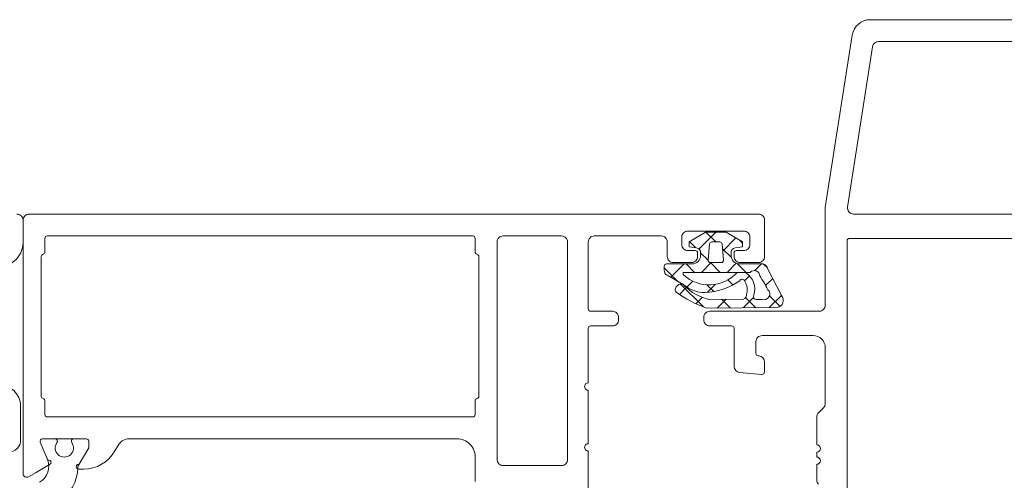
# Model space of a CAD drawing. Header units: millimetres. Extents: x 0 to 10560344, y -63228 to 177747.
# Tile 56 of 125: x 106409 to 106490, y -41036 to -40998. Entities that reach past the tile are written whole.
import ezdxf

# ---------------------------------------------------------------- set-up
doc = ezdxf.new("R2010")
doc.units = ezdxf.units.MM
doc.layers.add('008', color=8, linetype='Continuous', lineweight=9)
doc.layers.add('013', color=220, linetype='Continuous', lineweight=13)

msp = doc.modelspace()

# ---------------------------------------------------------------- linework, layer by layer
at = {"layer": '008', "linetype": 'Continuous'}
for p, q in [((106464.727, -41016.802), (106466.11, -41015.419)), ((106466.107, -41016.219), (106465.307, -41015.419)), ((106464.468, -41016.701), (106463.951, -41016.185)), ((106466.684, -41016.966), (106467.765, -41015.885)), ((106468.318, -41016.308), (106468.071, -41016.062)), ((106465.486, -41017.719), (106464.868, -41017.101)), ((106467.393, -41017.505), (106466.668, -41016.78)), ((106462.402, -41019.127), (106463.51, -41018.019)), ((106464.364, -41018.719), (106463.664, -41018.019)), ((106464.932, -41018.719), (106465.732, -41017.919)), ((106466.486, -41018.719), (106465.686, -41017.919)), ((106467.053, -41018.719), (106467.804, -41017.967)), ((106468.607, -41018.719), (106467.882, -41017.993)), ((106469.32, -41018.573), (106469.879, -41018.013)), ((106470.366, -41018.356), (106470.051, -41018.041)), ((106462.848, -41019.324), (106461.868, -41018.343)), ((106468.482, -41019.411), (106468.89, -41019.002)), ((106468.887, -41018.999), (106468.817, -41018.929)), ((106462.992, -41019.468), (106462.848, -41019.324)), ((106465.093, -41021.569), (106463.206, -41019.682)), ((106463.724, -41019.927), (106464.212, -41019.439)), ((106465.948, -41020.302), (106465.389, -41019.743)), ((106465.395, -41020.376), (106466.063, -41019.709)), ((106467.517, -41019.75), (106467.109, -41019.342)), ((106470.214, -41019.801), (106470.8, -41019.215)), ((106463.119, -41020.531), (106463.687, -41019.963)), ((106470.511, -41021.624), (106471.522, -41020.613)), ((106471.408, -41021.519), (106470.535, -41020.647)), ((106464.472, -41021.299), (106464.994, -41020.778)), ((106466.234, -41021.659), (106466.958, -41020.935)), ((106467.296, -41021.65), (106466.582, -41020.937)), ((106468.373, -41021.642), (106469.223, -41020.791)), ((106469.4, -41021.633), (106468.566, -41020.799))]:
    msp.add_line(p, q, dxfattribs=at)
for points in [[(106462.118, -41018.963), (106463.484, -41019.752, 0.167012), (106465.219, -41020.388, 0.141491), (106468.079, -41019.404, -0.710418), (106468.5, -41019.463, -0.226403), (106468.652, -41020.484, -0.36915), (106468.376, -41020.928), (106465.55, -41020.942, -0.151623), (106463.52, -41019.796, 0.315451), (106463.078, -41019.716), (106462.966, -41019.811, 0.129352), (106462.793, -41020.056, 0.338148), (106462.843, -41020.34, 0.068223), (106465.349, -41021.666), (106471.169, -41021.619, 0.576769), (106471.525, -41020.619), (106470.379, -41018.4, 0.384877), (106469.812, -41018.019), (106468.068, -41018.019, -0.198912), (106467.573, -41017.814, -0.198912), (106467.368, -41017.319), (106467.368, -41017.107, -0.36397), (106467.698, -41016.713), (106468.318, -41016.604), (106468.318, -41016.204), (106466.957, -41015.419), (106465.278, -41015.419), (106463.918, -41016.204), (106463.918, -41016.604), (106464.537, -41016.713, -0.36397), (106464.868, -41017.107), (106464.868, -41017.319, -0.414214), (106464.168, -41018.019), (106462.068, -41018.019, 0.414214), (106461.868, -41018.219), (106461.868, -41018.53, 0.267949), (106462.118, -41018.963)], [(106466.635, -41016.401), (106466.749, -41017.701, -0.440011), (106466.549, -41017.919), (106465.686, -41017.919, -0.440011), (106465.487, -41017.701), (106465.6, -41016.401, -0.388879), (106465.8, -41016.219), (106466.436, -41016.219, -0.388879), (106466.635, -41016.401)], [(106463.426, -41018.91, -0.198912), (106463.417, -41018.889), (106463.417, -41018.749, -0.414214), (106463.447, -41018.719), (106468.951, -41018.719, -0.678039), (106469.738, -41019.018, -0.025398), (106470.399, -41020.144, -0.825897), (106469.917, -41020.95), (106469.494, -41020.948, -0.64736), (106469.244, -41020.597, 0.341642), (106468.583, -41018.746, 0.062802), (106467.851, -41018.756, -0.412724), (106463.447, -41018.919, -0.198912), (106463.426, -41018.91)]]:
    msp.add_lwpolyline(points, format="xyb", close=True, dxfattribs=at)
msp.add_lwpolyline([(106412.075, -41037.625, 0.244159), (106413.623, -41034.795, -0.126147), (106413.663, -41034.651), (106414.519, -41033.17), (106414.519, -41032.62, 0.414188), (106414.319, -41032.42), (106413.293, -41032.42, 0.609141), (106413.13, -41032.735, -1.936338), (106411.907, -41032.735, 0.609045), (106411.744, -41032.42), (106410.717, -41032.42, 0.534377), (106410.532, -41032.696), (106411.123, -41034.122, -0.376372), (106410.487, -41035.995)], format="xyb", dxfattribs=at)
at = {"layer": '013', "linetype": 'Continuous'}
for points in [[(106521.335, -40997.92), (106478.824, -40997.92, 0.369511), (106477.342, -40999.188), (106475.125, -41013.381, 0.038769), (106475.119, -41013.458), (106475.119, -41021.42, -0.414214), (106474.619, -41021.92), (106465.619, -41021.92, 0.414214), (106465.119, -41022.42), (106465.119, -41022.62, 0.414214), (106465.619, -41023.12), (106467.419, -41023.12, -0.414214), (106467.619, -41023.32), (106467.619, -41026.461, 0.388878), (106468.075, -41026.959), (106469.901, -41027.119, 0.440011), (106470.119, -41026.92), (106470.119, -41026.09, 0.388868), (106469.662, -41025.592), (106469.601, -41025.587, -0.388868), (106469.419, -41025.388), (106469.419, -41024.42, -0.414214), (106469.919, -41023.92), (106474.119, -41023.92, -0.414214), (106475.119, -41024.92), (106475.119, -41029.512, -0.198916), (106474.972, -41029.866), (106474.565, -41030.273, 0.198916), (106474.419, -41030.627), (106474.419, -41032.92, -1), (106474.419, -41033.52), (106474.419, -41033.92, -1), (106474.419, -41034.52), (106474.419, -41035.812, 0.198915), (106474.565, -41036.166)], [(106490.478, -41013.92), (106477.447, -41013.92, -0.219134), (106477.067, -41013.745), (106477.067, -41013.745, -0.219134), (106476.953, -41013.342), (106479.015, -41000.142, -0.369511), (106479.509, -40999.72), (106490.478, -40999.72, -0.414214)], [(106407.897, -41018.104, 0.301511), (106409.119, -41016.261), (106409.119, -41014.42, 0.414214), (106408.619, -41013.92)], [(106455.619, -41039.286), (106455.619, -41033.42, -1.000041), (106455.619, -41032.82), (106455.619, -41028.42, -1.000041), (106455.619, -41027.82), (106455.619, -41023.32, -0.414188), (106455.819, -41023.12), (106457.619, -41023.12, 0.414214), (106458.119, -41022.62), (106458.119, -41022.42, 0.414214), (106457.619, -41021.92), (106455.819, -41021.92, -0.414188), (106455.619, -41021.72), (106455.619, -41016.22, -0.414214), (106456.119, -41015.72), (106461.619, -41015.72, -0.414214), (106462.119, -41016.22), (106462.119, -41017.42, 0.414214), (106462.619, -41017.92), (106464.119, -41017.92, 0.414214), (106464.619, -41017.42), (106464.619, -41017.12, 0.414188), (106464.419, -41016.92), (106463.819, -41016.92, -0.414214), (106463.319, -41016.42), (106463.319, -41015.82, -0.414214), (106463.819, -41015.32), (106468.419, -41015.32, -0.414214), (106468.919, -41015.82), (106468.919, -41016.42, -0.414214), (106468.419, -41016.92), (106467.819, -41016.92, 0.414062), (106467.619, -41017.12), (106467.619, -41017.42, 0.414214), (106468.119, -41017.92), (106469.619, -41017.92, 0.414214), (106470.119, -41017.42), (106470.119, -41014.42, 0.414214), (106469.619, -41013.92), (106409.619, -41013.92), (106409.619, -41013.92, 0.198913), (106409.265, -41014.066, 0.198913), (106409.119, -41014.42), (106409.119, -41035.286, 0.577303), (106409.569, -41035.546), (106410.198, -41035.183), (106411.299, -41034.547, 1.000101), (106411.146, -41034.178), (106410.532, -41032.696, -0.534377), (106410.717, -41032.42), (106414.319, -41032.42, -0.414188), (106414.519, -41032.62), (106414.519, -41033.17), (106413.739, -41034.52), (106413.703, -41034.52, 1.000244), (106413.703, -41034.92), (106414.086, -41034.92, 0.267953), (106416.684, -41033.42), (106416.973, -41032.92, -0.267963), (106417.838, -41032.42), (106444.819, -41032.42, -0.414214), (106446.319, -41033.92), (106446.319, -41035.92, 0.414213)], [(106407.919, -41033.52, 0.414214), (106408.919, -41032.52), (106408.919, -41029.758, 0.287008), (106407.906, -41028.14)]]:
    msp.add_lwpolyline(points, format="xyb", dxfattribs=at)
for points in [[(106446.619, -41017.42), (106446.619, -41028.92, -0.341894), (106446.469, -41029.113, 0.342133), (106446.319, -41029.307), (106446.319, -41030.42, -0.414062), (106446.119, -41030.62), (106411.119, -41030.62, -0.414188), (106410.919, -41030.42), (106410.919, -41029.307, 0.342028), (106410.769, -41029.113, -0.341894), (106410.619, -41028.92), (106410.619, -41017.42, -0.342028), (106410.769, -41017.226, 0.342028), (106410.919, -41017.032), (106410.919, -41015.92, -0.414315), (106411.119, -41015.72), (106446.119, -41015.72, -0.414188), (106446.319, -41015.92), (106446.319, -41017.032, 0.342133), (106446.469, -41017.226, -0.342028), (106446.619, -41017.42)], [(106448.619, -41015.72), (106453.419, -41015.72, -0.414214), (106453.919, -41016.22), (106453.919, -41034.12, -0.414214), (106453.419, -41034.62), (106448.619, -41034.62, -0.414214), (106448.119, -41034.12), (106448.119, -41016.22, -0.414214), (106448.619, -41015.72)], [(106517.119, -41043.72), (106477.119, -41043.72, -0.414214), (106476.919, -41043.52), (106476.919, -41016.12, -0.198912), (106476.977, -41015.978, -0.198912), (106477.119, -41015.92), (106517.119, -41015.92, -0.414214), (106517.319, -41016.12), (106517.319, -41017.22, 0.414214), (106517.519, -41017.42), (106517.819, -41017.42, -0.414214), (106518.319, -41017.92), (106518.319, -41041.72, -0.414214), (106517.819, -41042.22), (106517.519, -41042.22, 0.414214), (106517.319, -41042.42), (106517.319, -41043.52, -0.414214), (106517.119, -41043.72)]]:
    msp.add_lwpolyline(points, format="xyb", close=True, dxfattribs=at)

doc.saveas('drawing.dxf')
